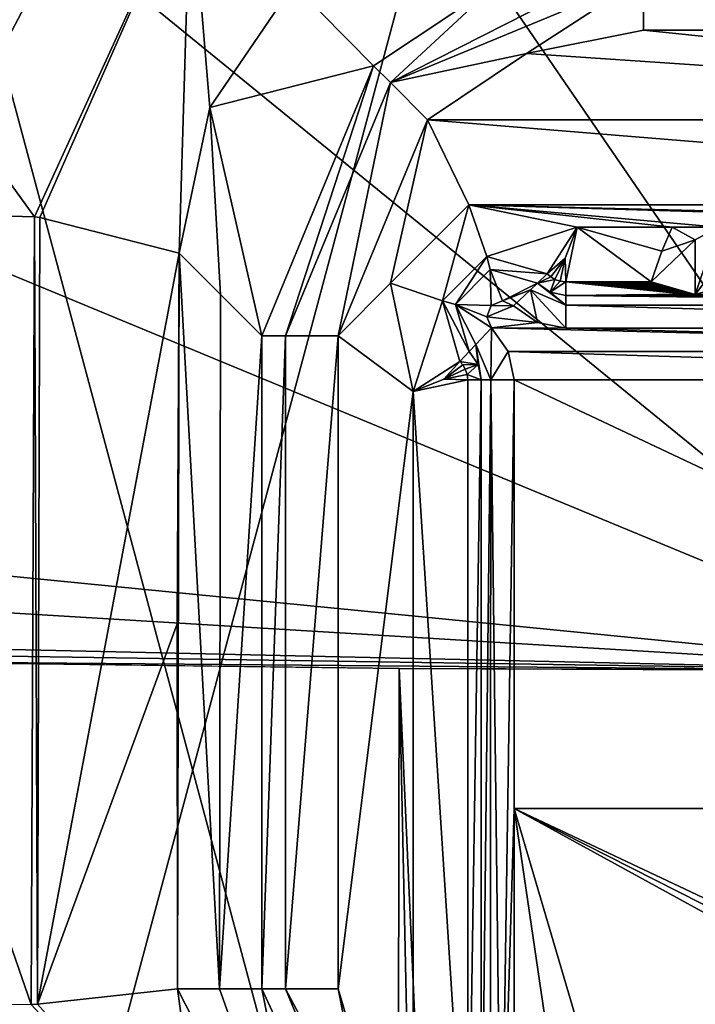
# Model space of a CAD drawing. Header units: metres. Extents: x -28 to 28, y -243 to 28.
# Tile 129 of 147: x -8.68 to -2.5, y -2.14 to 6.86. Entities that reach past the tile are written whole.
import ezdxf

# ---------------------------------------------------------------- set-up
doc = ezdxf.new("R2010")
doc.units = ezdxf.units.M
doc.layers.add('solid_10661043', color=7, linetype='CONTINUOUS')

msp = doc.modelspace()

# ---------------------------------------------------------------- linework, layer by layer
at = {"layer": 'solid_10661043'}
for points in [[(-13.249035, -22.95023, -76.5), (-13.249035, 22.95023, -76.5), (0, 26.5, -76.5)], [(0, -26.5, -76.5), (-13.249035, -22.95023, -76.5), (0, 26.5, -76.5)], [(-13.249035, 22.95023, -66), (0, -26.5, -66), (0, 26.5, -66)], [(-13.249035, 22.95023, -66), (-13.249035, -22.95023, -66), (0, -26.5, -66)], [(-1.779552, 12.048894, 171.160797), (-3.509435, 11.500868, 171.216782), (0, 0.909153, 171.849655)], [(-6.165711, 9.898356, 171.390656), (0, 0.909153, 171.849655), (-3.509435, 11.500868, 171.216782)], [(-6.165711, 9.898356, 171.390656), (-8.283858, 7.656343, 171.656052), (0, 0.909153, 171.849655)], [(-8.859983, 8.137816, 171.36351), (-10.543484, 5.241832, 171.592072), (-8.283858, 7.656343, 171.656052)], [(-7.118427, 8.184286, 166.534943), (-8.544164, 5.061371, 166.902969), (-10.528459, 7.804949, 166.968018)], [(-8.496659, 5.056496, 166.870712), (-8.544164, 5.061371, 166.902969), (-7.118427, 8.184286, 166.534943)], [(-8.496659, 5.056496, 166.870712), (-7.118427, 8.184286, 166.534943), (-7.222878, 4.727674, 164.593323)], [(-7.118427, 8.184286, 166.534943), (-6.941031, 6.061008, 164.35022), (-7.222878, 4.727674, 164.593323)], [(-7.118427, 8.184286, 166.534943), (-6.175178, 7.186336, 164.231293), (-6.941031, 6.061008, 164.35022)], [(-8.544164, 5.061371, 166.902969), (-11.093995, 5.132596, 167.2771), (-10.528459, 7.804949, 166.968018)], [(-10.543484, 5.241832, 171.592072), (-9.723983, 4.928866, 171.994553), (-8.283858, 7.656343, 171.656052)], [(-8.283858, 7.656343, 171.656052), (-9.723983, 4.928866, 171.994553), (0, 0.909153, 171.849655)], [(-5.289133, 6.290431, 149.69223), (-4.309008, 7.200229, 150.152191), (-2.971432, 7.466635, 150.163361)], [(-5.289133, 6.290431, 149.69223), (-2.971432, 7.466635, 150.163361), (-2.971432, 7.249443, 149.69223)], [(-5.289133, 6.290431, 149.69223), (-2.971432, 7.249443, 149.69223), (-4.042229, 6.554837, 149.5)], [(-2.971432, 7.249443, 149.69223), (-2.971432, 6.767595, 149.5), (-4.042229, 6.554837, 149.5)], [(-2.971432, 7.249443, 149.69223), (2.971432, 6.767595, 149.5), (-2.971432, 6.767595, 149.5)], [(-2.971432, 7.249443, 149.69223), (2.971432, 7.249443, 149.69223), (2.971432, 6.767595, 149.5)], [(-6.941031, 6.061008, 164.35022), (-6.175178, 7.186336, 164.231293), (-5.4432, 6.442205, 150.148254)], [(-6.175178, 7.186336, 164.231293), (-4.309008, 7.200229, 150.152191), (-5.4432, 6.442205, 150.148254)], [(-5.289133, 6.290431, 149.69223), (-5.4432, 6.442205, 150.148254), (-4.309008, 7.200229, 150.152191)], [(-4.042229, 6.554837, 149.5), (-2.971432, 6.767595, 149.5), (4.948956, 5.949177, 149.5)], [(-2.971432, 6.767595, 149.5), (2.971432, 6.767595, 149.5), (4.948956, 5.949177, 149.5)], [(-5.289133, 6.290431, 149.69223), (-4.042229, 6.554837, 149.5), (-4.949177, 5.948956, 149.5)], [(-4.949177, 5.948956, 149.5), (-4.042229, 6.554837, 149.5), (4.948956, 5.949177, 149.5)], [(-6.941031, 6.061008, 164.35022), (-5.4432, 6.442205, 150.148254), (-6.466635, 3.971432, 150.163361)], [(-6.249443, 3.971432, 149.69223), (-6.466635, 3.971432, 150.163361), (-5.4432, 6.442205, 150.148254)], [(-5.289133, 6.290431, 149.69223), (-6.249443, 3.971432, 149.69223), (-5.4432, 6.442205, 150.148254)], [(-5.289133, 6.290431, 149.69223), (-5.767595, 3.971432, 149.5), (-6.249443, 3.971432, 149.69223)], [(-5.289133, 6.290431, 149.69223), (-4.949177, 5.948956, 149.5), (-5.767595, 3.971432, 149.5)], [(-6.941031, 6.061008, 164.35022), (-6.844757, 4.349553, 157.378342), (-7.222878, 4.727674, 164.593323)], [(-6.941031, 6.061008, 164.35022), (-6.466635, 3.971432, 150.163361), (-6.844757, 4.349553, 157.378342)], [(-5.286625, 4.455563, 149.5), (-5.767595, 3.971432, 149.5), (-4.949177, 5.948956, 149.5)], [(-4.570565, 5.171625, 149.5), (-5.286625, 4.455563, 149.5), (-4.949177, 5.948956, 149.5)], [(4.570565, 5.171625, 149.5), (-4.949177, 5.948956, 149.5), (4.948956, 5.949177, 149.5)], [(-4.570565, 5.171625, 149.5), (-4.949177, 5.948956, 149.5), (4.570565, 5.171625, 149.5)], [(-4.813379, 4.291584, 149.995636), (-5.286625, 4.455563, 149.5), (-4.570565, 5.171625, 149.5)], [(-4.813379, 4.291584, 149.995636), (-4.570565, 5.171625, 149.5), (-4.406585, 4.69838, 149.995636)], [(-4.570565, 5.171625, 149.5), (-2.288728, 4.966343, 149.5), (-2.711272, 4.966343, 149.5)], [(-3.578945, 4.966343, 149.5), (-4.570565, 5.171625, 149.5), (-2.711272, 4.966343, 149.5)], [(-4.570565, 5.171625, 149.5), (2.288728, 4.966343, 149.5), (-2.288728, 4.966343, 149.5)], [(-4.570565, 5.171625, 149.5), (2.711272, 4.966343, 149.5), (2.288728, 4.966343, 149.5)], [(-4.570565, 5.171625, 149.5), (3.578945, 4.966343, 149.5), (2.711272, 4.966343, 149.5)], [(-4.570565, 5.171625, 149.5), (4.570565, 5.171625, 149.5), (3.578945, 4.966343, 149.5)], [(-4.406585, 4.69838, 149.995636), (-4.570565, 5.171625, 149.5), (-3.578945, 4.966343, 149.5)], [(-8.577277, -2.14433, 167.207245), (-11.123361, -2.173997, 167.569336), (-11.093995, 5.132596, 167.2771)], [(-8.577277, -2.14433, 167.207245), (-11.093995, 5.132596, 167.2771), (-8.544164, 5.061371, 166.902969)], [(-8.517902, -2.141734, 167.166992), (-8.577277, -2.14433, 167.207245), (-8.544164, 5.061371, 166.902969)], [(-8.517902, -2.141734, 167.166992), (-8.544164, 5.061371, 166.902969), (-8.496659, 5.056496, 166.870712)], [(-8.517902, -2.141734, 167.166992), (-8.496659, 5.056496, 166.870712), (-7.222878, 4.727674, 164.593323)], [(-4.406585, 4.69838, 149.995636), (-3.578945, 4.966343, 149.5), (-3.853717, 4.539374, 149.995636)], [(-3.690801, 4.684409, 149.77948), (-3.853717, 4.539374, 149.995636), (-3.578945, 4.966343, 149.5)], [(-3.690801, 4.684409, 149.77948), (-3.578945, 4.966343, 149.5), (-3.684052, 4.466362, 149.995636)], [(-3.684052, 4.466362, 149.995636), (-3.578945, 4.966343, 149.5), (-2.901253, 4.466362, 149.995636)], [(-2.80637, 4.747118, 149.717316), (-3.578945, 4.966343, 149.5), (-2.711272, 4.966343, 149.5)], [(-2.80637, 4.747118, 149.717316), (-2.901253, 4.466362, 149.995636), (-3.578945, 4.966343, 149.5)], [(-2.80637, 4.747118, 149.717316), (-2.711272, 4.966343, 149.5), (-2.500001, 4.850002, 149.5)], [(-2.288728, 4.966343, 149.5), (-2.500001, 4.850002, 149.5), (-2.711272, 4.966343, 149.5)], [(-2.5, 4.35, 150), (-2.500001, 4.850002, 149.5), (-2.288728, 4.966343, 149.5)], [(-2.19363, 4.747118, 149.717316), (-2.5, 4.35, 150), (-2.288728, 4.966343, 149.5)], [(-9.723983, 4.928866, 171.994553), (-10.375583, 1.931561, 172.377335), (0, 0.909153, 171.849655)], [(-2.901253, 4.466362, 149.995636), (-2.500001, 4.850002, 149.5), (-2.5, 4.35, 150)], [(-2.80637, 4.747118, 149.717316), (-2.500001, 4.850002, 149.5), (-2.901253, 4.466362, 149.995636)], [(-8.517902, -2.141734, 167.166992), (-7.222878, 4.727674, 164.593323), (-7.23894, 1.339158, 164.899826)], [(-7.23894, 1.339158, 164.899826), (-7.222878, 4.727674, 164.593323), (-7.237208, -2, 164.86676)], [(-7.222878, 4.727674, 164.593323), (-6.851922, -2, 157.51506), (-7.237208, -2, 164.86676)], [(-7.222878, 4.727674, 164.593323), (-6.844757, 4.349553, 157.378342), (-6.851922, -2, 157.51506)], [(-4.693332, 4.260595, 164.202621), (-4.813379, 4.291584, 149.995636), (-4.406585, 4.69838, 149.995636)], [(-4.375595, 4.578332, 164.202621), (-4.693332, 4.260595, 164.202621), (-4.406585, 4.69838, 149.995636)], [(-4.375595, 4.578332, 164.202621), (-4.406585, 4.69838, 149.995636), (-3.853717, 4.539374, 149.995636)], [(-3.690801, 4.684409, 149.77948), (-3.821943, 4.511451, 149.99025), (-3.853717, 4.539374, 149.995636)], [(-3.690801, 4.684409, 149.77948), (-3.783453, 4.488776, 149.973419), (-3.821943, 4.511451, 149.99025)], [(-3.690801, 4.684409, 149.77948), (-3.733796, 4.471767, 149.99028), (-3.783453, 4.488776, 149.973419)], [(-3.690801, 4.684409, 149.77948), (-3.684052, 4.466362, 149.995636), (-3.733796, 4.471767, 149.99028)], [(-2.19363, 4.747118, 149.717316), (-2.098747, 4.466362, 149.995636), (-2.5, 4.35, 150)], [(-4.375595, 4.578332, 164.202621), (-4.365662, 4.250709, 164.5), (-4.693332, 4.260595, 164.202621)], [(-4.375595, 4.578332, 164.202621), (-4.262661, 4.292372, 164.5), (-4.365662, 4.250709, 164.5)], [(-3.943751, 4.454136, 164.202621), (-4.262661, 4.292372, 164.5), (-4.375595, 4.578332, 164.202621)], [(-3.943751, 4.454136, 164.202621), (-4.375595, 4.578332, 164.202621), (-3.853717, 4.539374, 149.995636)], [(-3.821943, 4.511451, 149.99025), (-3.943751, 4.454136, 164.202621), (-3.853717, 4.539374, 149.995636)], [(-3.821943, 4.511451, 149.99025), (-3.783453, 4.488776, 149.973419), (-3.943751, 4.454136, 164.202621)], [(-5.286625, 4.455563, 149.5), (-5.081343, 3.463945, 149.5), (-5.767595, 3.971432, 149.5)], [(-4.813379, 4.291584, 149.995636), (-5.081343, 3.463945, 149.5), (-5.286625, 4.455563, 149.5)], [(-4.008224, 4.393097, 164.413055), (-4.262661, 4.292372, 164.5), (-3.943751, 4.454136, 164.202621)], [(-4.008224, 4.393097, 164.413055), (-3.943751, 4.454136, 164.202621), (-3.684052, 4.253596, 164.413055)], [(-3.825414, 4.371505, 164.202621), (-3.943751, 4.454136, 164.202621), (-3.783453, 4.488776, 149.973419)], [(-3.684052, 4.253596, 164.413055), (-3.943751, 4.454136, 164.202621), (-3.825414, 4.371505, 164.202621)], [(-3.733796, 4.471767, 149.99028), (-3.825414, 4.371505, 164.202621), (-3.783453, 4.488776, 149.973419)], [(-3.733796, 4.471767, 149.99028), (-3.684052, 4.466362, 149.995636), (-3.825414, 4.371505, 164.202621)], [(-3.825414, 4.371505, 164.202621), (-3.684052, 4.466362, 149.995636), (-3.684052, 4.34238, 164.202621)], [(-3.684052, 4.466362, 149.995636), (-2.901253, 4.466362, 149.995636), (-2.87599, 4.451054, 151.749756)], [(-3.684052, 4.466362, 149.995636), (-2.87599, 4.451054, 151.749756), (-2.852266, 4.437876, 153.259888)], [(-3.684052, 4.466362, 149.995636), (-2.852266, 4.437876, 153.259888), (-2.829847, 4.426426, 154.571884)], [(-3.684052, 4.466362, 149.995636), (-2.829847, 4.426426, 154.571884), (-2.8087, 4.416477, 155.71196)], [(-3.684052, 4.466362, 149.995636), (-2.8087, 4.416477, 155.71196), (-2.788781, 4.407825, 156.703262)], [(-3.684052, 4.466362, 149.995636), (-2.788781, 4.407825, 156.703262), (-2.770039, 4.400301, 157.565567)], [(-3.684052, 4.466362, 149.995636), (-2.770039, 4.400301, 157.565567), (-2.752419, 4.393753, 158.315842)], [(-3.684052, 4.466362, 149.995636), (-2.752419, 4.393753, 158.315842), (-2.735868, 4.388055, 158.968796)], [(-3.684052, 4.466362, 149.995636), (-2.735868, 4.388055, 158.968796), (-2.720326, 4.383092, 159.537415)], [(-3.684052, 4.466362, 149.995636), (-2.720326, 4.383092, 159.537415), (-2.705737, 4.37877, 160.0327)], [(-3.684052, 4.466362, 149.995636), (-2.705737, 4.37877, 160.0327), (-2.692047, 4.375005, 160.464157)], [(-3.684052, 4.466362, 149.995636), (-2.692047, 4.375005, 160.464157), (-2.679204, 4.371724, 160.840088)], [(-3.684052, 4.466362, 149.995636), (-2.679204, 4.371724, 160.840088), (-2.66716, 4.368865, 161.167664)], [(-3.684052, 4.466362, 149.995636), (-2.66716, 4.368865, 161.167664), (-2.655868, 4.366375, 161.453018)], [(-3.684052, 4.466362, 149.995636), (-2.655868, 4.366375, 161.453018), (-2.645286, 4.364206, 161.701523)], [(-3.684052, 4.466362, 149.995636), (-2.645286, 4.364206, 161.701523), (-2.63537, 4.362318, 161.917923)], [(-3.684052, 4.466362, 149.995636), (-2.63537, 4.362318, 161.917923), (-2.626081, 4.360673, 162.106369)], [(-3.684052, 4.466362, 149.995636), (-2.626081, 4.360673, 162.106369), (-2.617379, 4.359242, 162.270401)], [(-3.684052, 4.466362, 149.995636), (-2.617379, 4.359242, 162.270401), (-2.609227, 4.357996, 162.413147)], [(-3.684052, 4.466362, 149.995636), (-2.609227, 4.357996, 162.413147), (-2.601591, 4.356913, 162.537354)], [(-3.684052, 4.466362, 149.995636), (-2.601591, 4.356913, 162.537354), (-2.594438, 4.355969, 162.645416)], [(-3.684052, 4.466362, 149.995636), (-2.594438, 4.355969, 162.645416), (-2.587735, 4.355149, 162.739395)], [(-3.684052, 4.466362, 149.995636), (-2.587735, 4.355149, 162.739395), (-2.581453, 4.354436, 162.821091)], [(-3.684052, 4.466362, 149.995636), (-2.581453, 4.354436, 162.821091), (-2.575565, 4.353817, 162.892105)], [(-3.684052, 4.34238, 164.202621), (-3.684052, 4.466362, 149.995636), (-2.575565, 4.353817, 162.892105)], [(-2.87599, 4.451054, 151.749756), (-2.901253, 4.466362, 149.995636), (-2.5, 4.35, 150)], [(-2.852266, 4.437876, 153.259888), (-2.87599, 4.451054, 151.749756), (-2.5, 4.35, 150)], [(-2.829847, 4.426426, 154.571884), (-2.852266, 4.437876, 153.259888), (-2.5, 4.35, 150)], [(-2.8087, 4.416477, 155.71196), (-2.829847, 4.426426, 154.571884), (-2.5, 4.35, 150)], [(-2.788781, 4.407825, 156.703262), (-2.8087, 4.416477, 155.71196), (-2.5, 4.35, 150)], [(-2.497244, 4.350005, 163.328842), (-2.5, 4.35, 150), (-2.098747, 4.466362, 149.995636)], [(-6.844757, 4.349553, 157.378342), (-6.466635, 3.971432, 150.163361), (-6.851922, -2, 157.51506)], [(-4.008224, 4.393097, 164.413055), (-4.161598, 4.247894, 164.5), (-4.262661, 4.292372, 164.5)], [(-4.008224, 4.393097, 164.413055), (-3.943996, 4.095948, 164.5), (-4.161598, 4.247894, 164.5)], [(-4.008224, 4.393097, 164.413055), (-3.684052, 4.042391, 164.5), (-3.943996, 4.095948, 164.5)], [(-4.008224, 4.393097, 164.413055), (-3.684052, 4.253596, 164.413055), (-3.684052, 4.042391, 164.5)], [(-3.684052, 4.253596, 164.413055), (-3.825414, 4.371505, 164.202621), (-3.684052, 4.34238, 164.202621)], [(-3.684052, 4.34238, 164.202621), (-2.575565, 4.353817, 162.892105), (-2.570043, 4.353278, 162.953827)], [(-3.684052, 4.34238, 164.202621), (-2.570043, 4.353278, 162.953827), (-2.564862, 4.35281, 163.007446)], [(-3.684052, 4.34238, 164.202621), (-2.564862, 4.35281, 163.007446), (-2.559999, 4.352404, 163.053986)], [(-3.684052, 4.34238, 164.202621), (-2.559999, 4.352404, 163.053986), (-2.55543, 4.352051, 163.094391)], [(-3.684052, 4.34238, 164.202621), (-2.55543, 4.352051, 163.094391), (-2.551135, 4.351745, 163.129456)], [(-3.684052, 4.34238, 164.202621), (-2.551135, 4.351745, 163.129456), (-2.547093, 4.35148, 163.159851)], [(-3.684052, 4.34238, 164.202621), (-2.547093, 4.35148, 163.159851), (-2.543285, 4.35125, 163.186188)], [(-3.684052, 4.34238, 164.202621), (-2.543285, 4.35125, 163.186188), (-2.539692, 4.351051, 163.209)], [(-3.684052, 4.34238, 164.202621), (-2.539692, 4.351051, 163.209), (-2.536297, 4.350879, 163.228729)], [(-3.684052, 4.34238, 164.202621), (-2.536297, 4.350879, 163.228729), (-2.533082, 4.35073, 163.245789)], [(-3.684052, 4.34238, 164.202621), (-2.533082, 4.35073, 163.245789), (-2.530028, 4.350601, 163.260513)], [(-3.684052, 4.34238, 164.202621), (-2.530028, 4.350601, 163.260513), (-2.527122, 4.350491, 163.273224)], [(-3.684052, 4.34238, 164.202621), (-2.527122, 4.350491, 163.273224), (-2.52435, 4.350395, 163.284119)], [(-3.684052, 4.34238, 164.202621), (-2.52435, 4.350395, 163.284119), (-2.521692, 4.350314, 163.293472)], [(-3.684052, 4.34238, 164.202621), (-2.521692, 4.350314, 163.293472), (-2.519117, 4.350244, 163.301514)], [(-3.684052, 4.34238, 164.202621), (-2.519117, 4.350244, 163.301514), (-2.516592, 4.350183, 163.308395)], [(-3.684052, 4.34238, 164.202621), (-2.516592, 4.350183, 163.308395), (-2.514103, 4.350132, 163.31424)], [(-3.684052, 4.34238, 164.202621), (-2.514103, 4.350132, 163.31424), (-2.511626, 4.35009, 163.319107)], [(-3.684052, 4.34238, 164.202621), (-2.511626, 4.35009, 163.319107), (-2.509093, 4.350055, 163.32312)], [(-3.684052, 4.34238, 164.202621), (-2.509093, 4.350055, 163.32312), (-2.506473, 4.350028, 163.326233)], [(-3.684052, 4.34238, 164.202621), (-2.506473, 4.350028, 163.326233), (-2.503813, 4.35001, 163.328323)], [(-3.684052, 4.34238, 164.202621), (-2.503813, 4.35001, 163.328323), (-2.500742, 4.35, 163.329391)], [(3.684052, 4.34238, 164.202621), (-3.684052, 4.34238, 164.202621), (-2.500742, 4.35, 163.329391)], [(3.684052, 4.253596, 164.413055), (-3.684052, 4.34238, 164.202621), (3.684052, 4.34238, 164.202621)], [(-3.684052, 4.253596, 164.413055), (-3.684052, 4.34238, 164.202621), (3.684052, 4.253596, 164.413055)], [(-2.770039, 4.400301, 157.565567), (-2.788781, 4.407825, 156.703262), (-2.5, 4.35, 150)], [(-2.752419, 4.393753, 158.315842), (-2.770039, 4.400301, 157.565567), (-2.5, 4.35, 150)], [(-2.735868, 4.388055, 158.968796), (-2.752419, 4.393753, 158.315842), (-2.5, 4.35, 150)], [(-2.720326, 4.383092, 159.537415), (-2.735868, 4.388055, 158.968796), (-2.5, 4.35, 150)], [(-2.705737, 4.37877, 160.0327), (-2.720326, 4.383092, 159.537415), (-2.5, 4.35, 150)], [(-2.692047, 4.375005, 160.464157), (-2.705737, 4.37877, 160.0327), (-2.5, 4.35, 150)], [(-2.679204, 4.371724, 160.840088), (-2.692047, 4.375005, 160.464157), (-2.5, 4.35, 150)], [(-2.66716, 4.368865, 161.167664), (-2.679204, 4.371724, 160.840088), (-2.5, 4.35, 150)], [(-2.655868, 4.366375, 161.453018), (-2.66716, 4.368865, 161.167664), (-2.5, 4.35, 150)], [(-2.645286, 4.364206, 161.701523), (-2.655868, 4.366375, 161.453018), (-2.5, 4.35, 150)], [(-2.63537, 4.362318, 161.917923), (-2.645286, 4.364206, 161.701523), (-2.5, 4.35, 150)], [(-2.626081, 4.360673, 162.106369), (-2.63537, 4.362318, 161.917923), (-2.5, 4.35, 150)], [(-2.617379, 4.359242, 162.270401), (-2.626081, 4.360673, 162.106369), (-2.5, 4.35, 150)], [(-2.609227, 4.357996, 162.413147), (-2.617379, 4.359242, 162.270401), (-2.5, 4.35, 150)], [(-2.601591, 4.356913, 162.537354), (-2.609227, 4.357996, 162.413147), (-2.5, 4.35, 150)], [(-2.594438, 4.355969, 162.645416), (-2.601591, 4.356913, 162.537354), (-2.5, 4.35, 150)], [(-2.587735, 4.355149, 162.739395), (-2.594438, 4.355969, 162.645416), (-2.5, 4.35, 150)], [(-2.581453, 4.354436, 162.821091), (-2.587735, 4.355149, 162.739395), (-2.5, 4.35, 150)], [(-2.575565, 4.353817, 162.892105), (-2.581453, 4.354436, 162.821091), (-2.5, 4.35, 150)], [(-2.570043, 4.353278, 162.953827), (-2.575565, 4.353817, 162.892105), (-2.5, 4.35, 150)], [(-2.564862, 4.35281, 163.007446), (-2.570043, 4.353278, 162.953827), (-2.5, 4.35, 150)], [(-2.559999, 4.352404, 163.053986), (-2.564862, 4.35281, 163.007446), (-2.5, 4.35, 150)], [(-2.55543, 4.352051, 163.094391), (-2.559999, 4.352404, 163.053986), (-2.5, 4.35, 150)], [(-2.551135, 4.351745, 163.129456), (-2.55543, 4.352051, 163.094391), (-2.5, 4.35, 150)], [(-2.547093, 4.35148, 163.159851), (-2.551135, 4.351745, 163.129456), (-2.5, 4.35, 150)], [(-2.543285, 4.35125, 163.186188), (-2.547093, 4.35148, 163.159851), (-2.5, 4.35, 150)], [(-2.539692, 4.351051, 163.209), (-2.543285, 4.35125, 163.186188), (-2.5, 4.35, 150)], [(-2.536297, 4.350879, 163.228729), (-2.539692, 4.351051, 163.209), (-2.5, 4.35, 150)], [(-2.533082, 4.35073, 163.245789), (-2.536297, 4.350879, 163.228729), (-2.5, 4.35, 150)], [(-2.530028, 4.350601, 163.260513), (-2.533082, 4.35073, 163.245789), (-2.5, 4.35, 150)], [(-2.527122, 4.350491, 163.273224), (-2.530028, 4.350601, 163.260513), (-2.5, 4.35, 150)], [(-2.52435, 4.350395, 163.284119), (-2.527122, 4.350491, 163.273224), (-2.5, 4.35, 150)], [(-2.521692, 4.350314, 163.293472), (-2.52435, 4.350395, 163.284119), (-2.5, 4.35, 150)], [(-2.519117, 4.350244, 163.301514), (-2.521692, 4.350314, 163.293472), (-2.5, 4.35, 150)], [(-2.516592, 4.350183, 163.308395), (-2.519117, 4.350244, 163.301514), (-2.5, 4.35, 150)], [(-2.514103, 4.350132, 163.31424), (-2.516592, 4.350183, 163.308395), (-2.5, 4.35, 150)], [(-2.511626, 4.35009, 163.319107), (-2.514103, 4.350132, 163.31424), (-2.5, 4.35, 150)], [(-2.509093, 4.350055, 163.32312), (-2.511626, 4.35009, 163.319107), (-2.5, 4.35, 150)], [(-2.506473, 4.350028, 163.326233), (-2.509093, 4.350055, 163.32312), (-2.5, 4.35, 150)], [(-2.503813, 4.35001, 163.328323), (-2.506473, 4.350028, 163.326233), (-2.5, 4.35, 150)], [(-2.500742, 4.35, 163.329391), (-2.503813, 4.35001, 163.328323), (-2.5, 4.35, 150)], [(-2.497244, 4.350005, 163.328842), (-2.500742, 4.35, 163.329391), (-2.5, 4.35, 150)], [(2.499258, 4.35, 163.329391), (-2.500742, 4.35, 163.329391), (-2.497244, 4.350005, 163.328842)], [(3.684052, 4.34238, 164.202621), (-2.500742, 4.35, 163.329391), (2.499258, 4.35, 163.329391)], [(-4.813379, 4.291584, 149.995636), (-4.654374, 3.738717, 149.995636), (-5.081343, 3.463945, 149.5)], [(-4.813379, 4.291584, 149.995636), (-4.569136, 3.828751, 164.202621), (-4.654374, 3.738717, 149.995636)], [(-4.693332, 4.260595, 164.202621), (-4.569136, 3.828751, 164.202621), (-4.813379, 4.291584, 149.995636)], [(-4.693332, 4.260595, 164.202621), (-4.365662, 4.250709, 164.5), (-4.407373, 4.147721, 164.5)], [(-4.693332, 4.260595, 164.202621), (-4.407373, 4.147721, 164.5), (-4.362894, 4.046597, 164.5)], [(-4.508097, 3.893224, 164.413055), (-4.693332, 4.260595, 164.202621), (-4.362894, 4.046597, 164.5)], [(-4.508097, 3.893224, 164.413055), (-4.569136, 3.828751, 164.202621), (-4.693332, 4.260595, 164.202621)], [(-4.407373, 4.147721, 164.5), (-4.365662, 4.250709, 164.5), (-4.161598, 4.247894, 164.5)], [(-4.407373, 4.147721, 164.5), (-4.161598, 4.247894, 164.5), (-3.943996, 4.095948, 164.5)], [(-4.365662, 4.250709, 164.5), (-4.262661, 4.292372, 164.5), (-4.161598, 4.247894, 164.5)], [(-3.684052, 4.253596, 164.413055), (3.684052, 4.042391, 164.5), (-3.684052, 4.042391, 164.5)], [(-3.684052, 4.253596, 164.413055), (3.684052, 4.253596, 164.413055), (3.684052, 4.042391, 164.5)], [(-4.362894, 4.046597, 164.5), (-4.407373, 4.147721, 164.5), (-3.943996, 4.095948, 164.5)], [(-4.362894, 4.046597, 164.5), (-3.943996, 4.095948, 164.5), (-3.684052, 4.042391, 164.5)], [(-6.466635, 3.971432, 150.163361), (-6.466635, -2, 150.163361), (-6.851922, -2, 157.51506)], [(-6.249443, 3.971432, 149.69223), (-6.466635, -2, 150.163361), (-6.466635, 3.971432, 150.163361)], [(-6.249443, -2, 149.692245), (-6.466635, -2, 150.163361), (-6.249443, 3.971432, 149.69223)], [(-6.249443, -2, 149.692245), (-5.767595, 3.971432, 149.5), (-5.767595, -2, 149.5)], [(-6.249443, -2, 149.692245), (-6.249443, 3.971432, 149.69223), (-5.767595, 3.971432, 149.5)], [(-5.081343, 3.463945, 149.5), (-5.767595, -2, 149.5), (-5.767595, 3.971432, 149.5)], [(-4.368596, 3.569052, 164.413055), (-4.508097, 3.893224, 164.413055), (-4.362894, 4.046597, 164.5)], [(-4.368596, 3.569052, 164.413055), (-4.362894, 4.046597, 164.5), (-4.210947, 3.828994, 164.5)], [(4.210948, 3.828996, 164.5), (-4.362894, 4.046597, 164.5), (-3.684052, 4.042391, 164.5)], [(4.210948, 3.828996, 164.5), (-4.210947, 3.828994, 164.5), (-4.362894, 4.046597, 164.5)], [(3.684052, 4.042391, 164.5), (4.210948, 3.828996, 164.5), (-3.684052, 4.042391, 164.5)], [(-4.508097, 3.893224, 164.413055), (-4.486505, 3.710414, 164.202621), (-4.569136, 3.828751, 164.202621)], [(-4.508097, 3.893224, 164.413055), (-4.45738, 3.569052, 164.202621), (-4.486505, 3.710414, 164.202621)], [(-4.368596, 3.569052, 164.413055), (-4.45738, 3.569052, 164.202621), (-4.508097, 3.893224, 164.413055)], [(-4.654374, 3.738717, 149.995636), (-4.569136, 3.828751, 164.202621), (-4.486505, 3.710414, 164.202621)], [(-4.368596, 3.569052, 164.413055), (-4.210947, 3.828994, 164.5), (-4.157391, 3.569052, 164.5)], [(4.210948, 3.828996, 164.5), (4.157391, 3.569052, 164.5), (-4.210947, 3.828994, 164.5)], [(4.157391, 3.569052, 164.5), (-4.157391, 3.569052, 164.5), (-4.210947, 3.828994, 164.5)], [(-4.79938, 3.575814, 149.77951), (-5.081343, 3.463945, 149.5), (-4.654374, 3.738717, 149.995636)], [(-4.79938, 3.575814, 149.77951), (-4.654374, 3.738717, 149.995636), (-4.626451, 3.706944, 149.99025)], [(-4.79938, 3.575814, 149.77951), (-4.626451, 3.706944, 149.99025), (-4.603776, 3.668453, 149.973419)], [(-4.626451, 3.706944, 149.99025), (-4.654374, 3.738717, 149.995636), (-4.486505, 3.710414, 164.202621)], [(-4.626451, 3.706944, 149.99025), (-4.486505, 3.710414, 164.202621), (-4.603776, 3.668453, 149.973419)], [(-4.486505, 3.710414, 164.202621), (-4.586767, 3.618797, 149.99028), (-4.603776, 3.668453, 149.973419)], [(-4.486505, 3.710414, 164.202621), (-4.45738, 3.569052, 164.202621), (-4.586767, 3.618797, 149.99028)], [(-4.79938, 3.575814, 149.77951), (-4.603776, 3.668453, 149.973419), (-4.586767, 3.618797, 149.99028)], [(-4.79938, 3.575814, 149.77951), (-4.586767, 3.618797, 149.99028), (-4.581362, 3.569052, 149.995636)], [(-4.586767, 3.618797, 149.99028), (-4.45738, 3.569052, 164.202621), (-4.581362, 3.569052, 149.995636)], [(-4.79938, 3.575814, 149.77951), (-4.581362, 3.569052, 149.995636), (-5.081343, 3.463945, 149.5)], [(-4.581362, 3.569052, 149.995636), (-4.581362, -4.33, 149.995636), (-5.081343, 3.463945, 149.5)], [(-4.45738, 3.569052, 164.202621), (-4.45738, -4.33, 164.202621), (-4.581362, -4.33, 149.995636)], [(-4.45738, 3.569052, 164.202621), (-4.581362, -4.33, 149.995636), (-4.581362, 3.569052, 149.995636)], [(-4.368596, 3.569052, 164.413055), (-4.45738, -4.33, 164.202621), (-4.45738, 3.569052, 164.202621)], [(-4.375726, -4.31833, 164.405746), (-4.45738, -4.33, 164.202621), (-4.368596, 3.569052, 164.413055)], [(-4.275794, -4.300236, 164.475647), (-4.375726, -4.31833, 164.405746), (-4.368596, 3.569052, 164.413055)], [(-4.275794, -4.300236, 164.475647), (-4.368596, 3.569052, 164.413055), (-4.157391, 3.569052, 164.5)], [(-4.275794, -4.300236, 164.475647), (-4.157391, 3.569052, 164.5), (-4.157391, -0.35164, 164.5)], [(4.157391, -0.35164, 164.5), (-4.157391, -0.35164, 164.5), (-4.157391, 3.569052, 164.5)], [(4.157391, 3.569052, 164.5), (4.157391, -0.35164, 164.5), (-4.157391, 3.569052, 164.5)], [(-5.081343, 3.463945, 149.5), (-5.081343, -4.33, 149.5), (-5.767595, -2, 149.5)], [(-4.581362, -4.33, 149.995636), (-5.081343, -4.33, 149.5), (-5.081343, 3.463945, 149.5)], [(-10.375583, 1.931561, 172.377335), (-10.397876, 1.535102, 172.428848), (0, 0.909153, 171.849655)], [(-10.397876, 1.535102, 172.428848), (-10.405612, 1.138736, 172.480591), (0, 0.909153, 171.849655)], [(-8.517902, -2.141734, 167.166992), (-7.23894, 1.339158, 164.899826), (-7.237208, -2, 164.86676)], [(-10.405612, 1.138736, 172.480591), (-10.405606, 1.065664, 172.490189), (0, 0.909153, 171.849655)], [(-10.405606, 1.065664, 172.490189), (-10.405617, 0.994685, 172.499329), (0, 0.909153, 171.849655)], [(-5.208396, 0.93054, 172.0121), (0, 0.909153, 171.849655), (-10.405617, 0.994685, 172.499329)], [(-10.405617, 0.994685, 172.499329), (-7.341619, -116.340446, 187.614395), (-5.436699, -116.723152, 187.516312)], [(-5.208396, 0.93054, 172.0121), (-10.405617, 0.994685, 172.499329), (-5.436699, -116.723152, 187.516312)], [(-10.405617, 0.994685, 172.499329), (-8.951907, -115.259079, 187.632278), (-7.341619, -116.340446, 187.614395)], [(-5.208396, 0.93054, 172.0121), (-5.436699, -116.723152, 187.516312), (-2.718128, -116.725327, 187.381516)], [(-5.208396, 0.93054, 172.0121), (0, -116.726051, 187.336624), (0, 0.909153, 171.849655)], [(-5.208396, 0.93054, 172.0121), (-2.718128, -116.725327, 187.381516), (0, -116.726051, 187.336624)], [(-4.275794, -4.300236, 164.475647), (-4.157391, -0.35164, 164.5), (-4.157391, -4.272391, 164.5)], [(-3.578666, -4.272391, 164.5), (-4.157391, -4.272391, 164.5), (-4.157391, -0.35164, 164.5)], [(-3, -4.272391, 164.5), (-3.578666, -4.272391, 164.5), (-4.157391, -0.35164, 164.5)], [(3, -4.272391, 164.5), (-3, -4.272391, 164.5), (-4.157391, -0.35164, 164.5)], [(3.578666, -4.272391, 164.5), (3, -4.272391, 164.5), (-4.157391, -0.35164, 164.5)], [(4.157391, -4.272391, 164.5), (3.578666, -4.272391, 164.5), (-4.157391, -0.35164, 164.5)], [(4.157391, -0.35164, 164.5), (4.157391, -4.272391, 164.5), (-4.157391, -0.35164, 164.5)], [(-8.517902, -2.141734, 167.166992), (-7.237208, -2, 164.86676), (-6.982944, -3.869745, 164.708847)], [(-7.237208, -2, 164.86676), (-6.851922, -2, 157.51506), (-5.974392, -4.474674, 150.163361)], [(-6.982944, -3.869745, 164.708847), (-7.237208, -2, 164.86676), (-5.974392, -4.474674, 150.163361)], [(-6.851922, -2, 157.51506), (-6.466635, -2, 150.163361), (-5.974392, -4.474674, 150.163361)], [(-4.419024, -6.419024, 149.692245), (-5.974392, -4.474674, 150.163361), (-6.466635, -2, 150.163361)], [(-4.419024, -6.419024, 149.692245), (-6.466635, -2, 150.163361), (-6.249443, -2, 149.692245)], [(-6.249443, -2, 149.692245), (-5.767595, -2, 149.5), (-5.329262, -4.205472, 149.5)], [(-6.249443, -2, 149.692245), (-5.329262, -4.205472, 149.5), (-4.079148, -6.077462, 149.5)], [(-4.419024, -6.419024, 149.692245), (-6.249443, -2, 149.692245), (-4.079148, -6.077462, 149.5)], [(-5.081343, -4.33, 149.5), (-5.329262, -4.205472, 149.5), (-5.767595, -2, 149.5)], [(-8.517902, -2.141734, 167.166992), (-6.982944, -3.869745, 164.708847), (-8.577277, -2.14433, 167.207245)]]:
    msp.add_3dface(points, dxfattribs=at)

doc.saveas('drawing.dxf')
